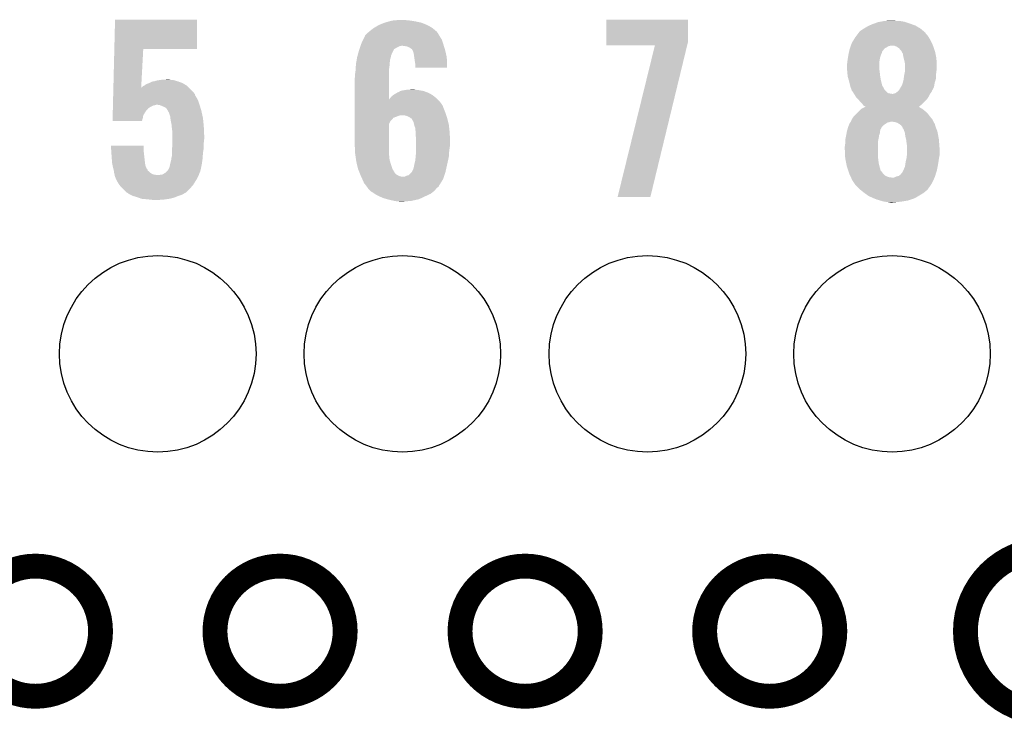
# Model space of a CAD drawing. Extents: x -1.3 to 24.2, y -3.9 to 39.2.
# Tile 33 of 37: x 11.3 to 17.4, y 24.3 to 28.6. Entities that reach past the tile are written whole.
import ezdxf

# ---------------------------------------------------------------- set-up
doc = ezdxf.new("R2010")
doc.units = 0
doc.layers.get('0').update_dxf_attribs({"linetype": 'CONTINUOUS'})
for name, color, linetype in [('ANGLE_11_CLICK_V101_GKO', 5, 'CONTINUOUS'), ('ANGLE_11_CLICK_V101_GTO', 14, 'CONTINUOUS'), ('ANGLE_11_CLICK_V101_GTS', 12, 'CONTINUOUS')]:
    doc.layers.add(name, color=color, linetype=linetype)

# ---------------------------------------------------------------- blocks, each defined once
blk = doc.blocks.new('ROUND_23')
blk.add_circle((0, 0), 0.602)

msp = doc.modelspace()

# ---------------------------------------------------------------- linework, layer by layer
at = {"layer": 'ANGLE_11_CLICK_V101_GKO', "const_width": 0.1524}
msp.add_lwpolyline([(17.61744, 25.39492, 1), (17.61744, 24.39416)], format="xyb", dxfattribs=at)
for points in [[(11.02106, 24.89454, 1), (11.81862, 24.89454, 1)], [(12.51966, 24.89454, 1), (13.31722, 24.89454, 1)], [(14.0208, 24.89454, 1), (14.81836, 24.89454, 1)], [(15.5194, 24.89454, 1), (16.31696, 24.89454, 1)]]:
    msp.add_lwpolyline(points, format="xyb", close=True, dxfattribs=at)
at = {"layer": 'ANGLE_11_CLICK_V101_GTO'}
for points in [[(11.9031, 28.4607), (11.90754, 28.641018), (12.410418, 28.4607), (12.41044, 28.641018)], [(11.90754, 28.641018), (11.907542, 28.64104), (12.41044, 28.641018), (11.907542, 28.64104)], [(13.492482, 28.590242), (13.496832, 28.59278), (13.851182, 28.590242), (13.848078, 28.59278)], [(13.496832, 28.59278), (13.522962, 28.60802), (13.848078, 28.59278), (13.81978, 28.60802)], [(13.522962, 28.60802), (13.528888, 28.61056), (13.81978, 28.60802), (13.815062, 28.61056)], [(13.528888, 28.61056), (13.54074, 28.61564), (13.815062, 28.61056), (13.801852, 28.61564)], [(13.54074, 28.61564), (13.561052, 28.623258), (13.801852, 28.61564), (13.782042, 28.623258)], [(13.561052, 28.623258), (13.561058, 28.62326), (13.782042, 28.623258), (13.782034, 28.62326)], [(13.561058, 28.62326), (13.58646, 28.63088), (13.782034, 28.62326), (13.74648, 28.63088)], [(13.58646, 28.63088), (13.609322, 28.63596), (13.74648, 28.63088), (13.71346, 28.63596)], [(13.609322, 28.63596), (13.637258, 28.6385), (13.71346, 28.63596), (13.68806, 28.6385)], [(14.917422, 28.506418), (14.91744, 28.641018), (15.4178, 28.506418), (15.4178, 28.641018)], [(14.91744, 28.641018), (14.917442, 28.64104), (15.4178, 28.641018), (14.917442, 28.64104)], [(16.496452, 28.5877), (16.517622, 28.6004), (16.8402, 28.5877), (16.81843, 28.6004)], [(16.517622, 28.6004), (16.528796, 28.60548), (16.81843, 28.6004), (16.809722, 28.60548)], [(16.528796, 28.60548), (16.54556, 28.6131), (16.809722, 28.60548), (16.788386, 28.6131)], [(16.54556, 28.6131), (16.559784, 28.61818), (16.788386, 28.6131), (16.77416, 28.61818)], [(16.559784, 28.61818), (16.581122, 28.6258), (16.77416, 28.61818), (16.751298, 28.6258)], [(16.581122, 28.6258), (16.594656, 28.628338), (16.751298, 28.6258), (16.743682, 28.628338)], [(16.594656, 28.628338), (16.62176, 28.63342), (16.743682, 28.628338), (16.713202, 28.63342)], [(16.62176, 28.63342), (16.66998, 28.635958), (16.690344, 28.63342), (16.682722, 28.635958)], [(16.66998, 28.635958), (16.670018, 28.63596), (16.682722, 28.635958), (16.670018, 28.63596)], [(13.427708, 28.51912), (13.437868, 28.53944), (13.90904, 28.51912), (13.89634, 28.53944)], [(13.437868, 28.53944), (13.43914, 28.541984), (13.89634, 28.53944), (13.894888, 28.541984)], [(13.43914, 28.541984), (13.439146, 28.544526), (13.894888, 28.541984), (13.893434, 28.544526)], [(13.439146, 28.544526), (13.451838, 28.557218), (13.893434, 28.544526), (13.886182, 28.557218)], [(13.451838, 28.557218), (13.45184, 28.55722), (13.886182, 28.557218), (13.886182, 28.55722)], [(13.45184, 28.55722), (13.463688, 28.567378), (13.886182, 28.55722), (13.87856, 28.567378)], [(13.463688, 28.567378), (13.466656, 28.569922), (13.87856, 28.567378), (13.876018, 28.569922)], [(13.466656, 28.569922), (13.469618, 28.57246), (13.876018, 28.569922), (13.872916, 28.57246)], [(13.469618, 28.57246), (13.492482, 28.590242), (13.872916, 28.57246), (13.851182, 28.590242)], [(16.42735, 28.50896), (16.441418, 28.531818), (16.90624, 28.50896), (16.893544, 28.531818)], [(16.441418, 28.53182), (16.454752, 28.5496), (16.893542, 28.53182), (16.88084, 28.5496)], [(16.441418, 28.531818), (16.441418, 28.53182), (16.893544, 28.531818), (16.893542, 28.53182)], [(16.454752, 28.5496), (16.460468, 28.55722), (16.88084, 28.5496), (16.873222, 28.55722)], [(16.460468, 28.55722), (16.464274, 28.562296), (16.873222, 28.55722), (16.870682, 28.562296)], [(16.464274, 28.562296), (16.46428, 28.562302), (16.870682, 28.562296), (16.870676, 28.562302)], [(16.46428, 28.562302), (16.466824, 28.56738), (16.870676, 28.562302), (16.864582, 28.56738)], [(16.466824, 28.56738), (16.47698, 28.575), (16.864582, 28.56738), (16.85544, 28.575)], [(16.47698, 28.575), (16.492218, 28.58516), (16.85544, 28.575), (16.843248, 28.58516)], [(16.492218, 28.58516), (16.496452, 28.5877), (16.843248, 28.58516), (16.8402, 28.5877)], [(13.404474, 28.460694), (13.408062, 28.47086), (13.61694, 28.460694), (13.634722, 28.47086)], [(13.408062, 28.47086), (13.41075, 28.478478), (13.634722, 28.47086), (13.649958, 28.478478)], [(13.41075, 28.478478), (13.411648, 28.48102), (13.649958, 28.478478), (13.662658, 28.48102)], [(13.411648, 28.48102), (13.414336, 28.48864), (13.921546, 28.48102), (13.9192, 28.48864)], [(13.414336, 28.48864), (13.41882, 28.50134), (13.9192, 28.48864), (13.914968, 28.50134)], [(13.41882, 28.50134), (13.427708, 28.51912), (13.914968, 28.50134), (13.90904, 28.51912)], [(13.68806, 28.47848), (13.670278, 28.48102), (13.922328, 28.47848), (13.921546, 28.48102)], [(13.700758, 28.47594), (13.68806, 28.47848), (13.923108, 28.47594), (13.922328, 28.47848)], [(13.710918, 28.47086), (13.700758, 28.47594), (13.924672, 28.47086), (13.923108, 28.47594)], [(13.726156, 28.4607), (13.710918, 28.47086), (13.927798, 28.4607), (13.924672, 28.47086)], [(14.91742, 28.483582), (14.917422, 28.506418), (15.412258, 28.483582), (15.4178, 28.506418)], [(15.214572, 28.48356), (14.91742, 28.483582), (15.412252, 28.48356), (15.412258, 28.483582)], [(14.986006, 27.553946), (15.214572, 28.48356), (15.186648, 27.553946), (15.412252, 28.48356)], [(16.410216, 28.468322), (16.41203, 28.473402), (16.626844, 28.468322), (16.637002, 28.473402)], [(16.41203, 28.473402), (16.413844, 28.478482), (16.637002, 28.473402), (16.644622, 28.478482)], [(16.413844, 28.478482), (16.41475, 28.48102), (16.644622, 28.478482), (16.654782, 28.48102)], [(16.41475, 28.48102), (16.4211, 28.498802), (16.91894, 28.48102), (16.910858, 28.498802)], [(16.4211, 28.498802), (16.42735, 28.50896), (16.910858, 28.498802), (16.90624, 28.50896)], [(16.682724, 28.481018), (16.67002, 28.48102), (16.91894, 28.481018), (16.91894, 28.48102)], [(16.695422, 28.475938), (16.682724, 28.481018), (16.920634, 28.475938), (16.91894, 28.481018)], [(16.710662, 28.465778), (16.695422, 28.475938), (16.92402, 28.465778), (16.920634, 28.475938)], [(11.897282, 28.224486), (11.9031, 28.46068), (12.067564, 28.224486), (12.080238, 28.46068)], [(11.9031, 28.46068), (11.9031, 28.4607), (12.080238, 28.46068), (12.410418, 28.4607)], [(13.39043, 28.4099), (13.39088, 28.41244), (13.596618, 28.4099), (13.597126, 28.41244)], [(13.39088, 28.41244), (13.3937, 28.422598), (13.597126, 28.41244), (13.59916, 28.422598)], [(13.3937, 28.422598), (13.39723, 28.4353), (13.59916, 28.422598), (13.60424, 28.4353)], [(13.39723, 28.4353), (13.40358, 28.45816), (13.60424, 28.4353), (13.615672, 28.45816)], [(13.40358, 28.45816), (13.404474, 28.460694), (13.615672, 28.45816), (13.61694, 28.460694)], [(13.728698, 28.455624), (13.726156, 28.4607), (13.92936, 28.455624), (13.927798, 28.4607)], [(13.728702, 28.45562), (13.728698, 28.455624), (13.92936, 28.45562), (13.92936, 28.455624)], [(13.731234, 28.453086), (13.728702, 28.45562), (13.929958, 28.453086), (13.92936, 28.45562)], [(13.73124, 28.450544), (13.731234, 28.453086), (13.930556, 28.450544), (13.929958, 28.453086)], [(13.736318, 28.437842), (13.73124, 28.450544), (13.933544, 28.437842), (13.930556, 28.450544)], [(13.73886, 28.4226), (13.736318, 28.437842), (13.93713, 28.4226), (13.933544, 28.437842)], [(13.740312, 28.41244), (13.73886, 28.4226), (13.93952, 28.41244), (13.93713, 28.4226)], [(13.74394, 28.38704), (13.740312, 28.41244), (13.940858, 28.38704), (13.93952, 28.41244)], [(16.39697, 28.407362), (16.40078, 28.43022), (16.593822, 28.407362), (16.60144, 28.43022)], [(16.40078, 28.43022), (16.403126, 28.440384), (16.60144, 28.43022), (16.60652, 28.440384)], [(16.403126, 28.440384), (16.404298, 28.445464), (16.60652, 28.440384), (16.606524, 28.445464)], [(16.404298, 28.445464), (16.407228, 28.45816), (16.606524, 28.445464), (16.61668, 28.45816)], [(16.407228, 28.45816), (16.408402, 28.46324), (16.61668, 28.45816), (16.62176, 28.46324)], [(16.408402, 28.46324), (16.410216, 28.468322), (16.62176, 28.46324), (16.626844, 28.468322)], [(16.72082, 28.45308), (16.710662, 28.465778), (16.928254, 28.45308), (16.92402, 28.465778)], [(16.7259, 28.447994), (16.72082, 28.45308), (16.929948, 28.447994), (16.928254, 28.45308)], [(16.725902, 28.445456), (16.7259, 28.447994), (16.930794, 28.445456), (16.929948, 28.447994)], [(16.727426, 28.442918), (16.725902, 28.445456), (16.93164, 28.442918), (16.930794, 28.445456)], [(16.73352, 28.432758), (16.727426, 28.442918), (16.933674, 28.432758), (16.93164, 28.442918)], [(16.73606, 28.41752), (16.73352, 28.432758), (16.93672, 28.41752), (16.933674, 28.432758)], [(16.739236, 28.40482), (16.73606, 28.41752), (16.93926, 28.40482), (16.93672, 28.41752)], [(13.381512, 28.341318), (13.382624, 28.3591), (13.58646, 28.341318), (13.589, 28.3591)], [(13.382624, 28.3591), (13.38326, 28.369262), (13.589, 28.3591), (13.589, 28.369262)], [(13.38326, 28.369262), (13.384154, 28.374338), (13.589, 28.369262), (13.589, 28.374338)], [(13.384154, 28.374338), (13.385948, 28.384498), (13.589, 28.374338), (13.59154, 28.384498)], [(13.385948, 28.384498), (13.38774, 28.394656), (13.59154, 28.384498), (13.59154, 28.394656)], [(13.38774, 28.394656), (13.39043, 28.4099), (13.59154, 28.394656), (13.596618, 28.4099)], [(13.74648, 28.371802), (13.74394, 28.38704), (13.94166, 28.371802), (13.940858, 28.38704)], [(13.74648, 28.364182), (13.74648, 28.371802), (13.94206, 28.364182), (13.94166, 28.371802)], [(13.74648, 28.346422), (13.74648, 28.364182), (13.942038, 28.346422), (13.94206, 28.364182)], [(16.39062, 28.366722), (16.392524, 28.374338), (16.58874, 28.366722), (16.58874, 28.374338)], [(16.39062, 28.354018), (16.39062, 28.366722), (16.58874, 28.354018), (16.58874, 28.366722)], [(16.391794, 28.338782), (16.39062, 28.354018), (16.58874, 28.338782), (16.58874, 28.354018)], [(16.392524, 28.374338), (16.39316, 28.376882), (16.58874, 28.374338), (16.589102, 28.376882)], [(16.39316, 28.376882), (16.394852, 28.39212), (16.589102, 28.376882), (16.59128, 28.39212)], [(16.394852, 28.39212), (16.3957, 28.39974), (16.59128, 28.39212), (16.59255, 28.39974)], [(16.3957, 28.39974), (16.39697, 28.407362), (16.59255, 28.39974), (16.593822, 28.407362)], [(16.74368, 28.38704), (16.739236, 28.40482), (16.940196, 28.38704), (16.93926, 28.40482)], [(16.74622, 28.374338), (16.74368, 28.38704), (16.940866, 28.374338), (16.940196, 28.38704)], [(16.74622, 28.356562), (16.74622, 28.374338), (16.9418, 28.356562), (16.940866, 28.374338)], [(16.74622, 28.341318), (16.74622, 28.356562), (16.9418, 28.341318), (16.9418, 28.356562)], [(13.37564, 28.282902), (13.37818, 28.295602), (13.586472, 28.282902), (13.58647, 28.295602)], [(13.37818, 28.31084), (13.38072, 28.32862), (13.586468, 28.31084), (13.586464, 28.32862)], [(13.37818, 28.295602), (13.37818, 28.31084), (13.58647, 28.295602), (13.586468, 28.31084)], [(13.38072, 28.32862), (13.381512, 28.341318), (13.586464, 28.32862), (13.58646, 28.341318)], [(13.942038, 28.3464), (13.74648, 28.346422), (13.942038, 28.3464), (13.942038, 28.346422)], [(16.392574, 28.32862), (16.391794, 28.338782), (16.59128, 28.32862), (16.58874, 28.338782)], [(16.39316, 28.321), (16.392574, 28.32862), (16.591974, 28.321), (16.59128, 28.32862)], [(16.395008, 28.300678), (16.39316, 28.321), (16.59382, 28.300678), (16.591974, 28.321)], [(16.3957, 28.293062), (16.395008, 28.300678), (16.59509, 28.293062), (16.59382, 28.300678)], [(16.402558, 28.2702), (16.3957, 28.293062), (16.5989, 28.2702), (16.59509, 28.293062)], [(16.739164, 28.280356), (16.74114, 28.29814), (16.93672, 28.280356), (16.93672, 28.29814)], [(16.74114, 28.29814), (16.742154, 28.303218), (16.93672, 28.29814), (16.93672, 28.303218)], [(16.742154, 28.303218), (16.74622, 28.323538), (16.93672, 28.303218), (16.938976, 28.323538)], [(16.74622, 28.326082), (16.74622, 28.341318), (16.93926, 28.326082), (16.9418, 28.341318)], [(16.74622, 28.323538), (16.74622, 28.326082), (16.938976, 28.323538), (16.93926, 28.326082)], [(12.070086, 28.224486), (12.080244, 28.234642), (12.359634, 28.224486), (12.349478, 28.234642)], [(12.080244, 28.234642), (12.085314, 28.237178), (12.349478, 28.234642), (12.346942, 28.237178)], [(12.085314, 28.237178), (12.0904, 28.239722), (12.346942, 28.237178), (12.342704, 28.239722)], [(12.0904, 28.239722), (12.100562, 28.24734), (12.342704, 28.239722), (12.330008, 28.24734)], [(12.100562, 28.24734), (12.1158, 28.25242), (12.330008, 28.24734), (12.321542, 28.25242)], [(12.1158, 28.25242), (12.131042, 28.26004), (12.321542, 28.25242), (12.30059, 28.26004)], [(12.131042, 28.26004), (12.138664, 28.26258), (12.30059, 28.26004), (12.293606, 28.26258)], [(12.138664, 28.26258), (12.146284, 28.262582), (12.293606, 28.26258), (12.2936, 28.262582)], [(12.146284, 28.262582), (12.158982, 28.26766), (12.2936, 28.262582), (12.276672, 28.26766)], [(12.158982, 28.26766), (12.17422, 28.2702), (12.276672, 28.26766), (12.268202, 28.2702)], [(12.17422, 28.2702), (12.192, 28.27274), (12.268202, 28.2702), (12.247882, 28.27274)], [(12.192, 28.27274), (12.230068, 28.275278), (12.247882, 28.27274), (12.240262, 28.275278)], [(12.230068, 28.275278), (12.230098, 28.27528), (12.240262, 28.275278), (12.230098, 28.27528)], [(13.37564, 28.153396), (13.37564, 28.282902), (13.586498, 28.153396), (13.586472, 28.282902)], [(16.40332, 28.267658), (16.402558, 28.2702), (16.599536, 28.267658), (16.5989, 28.2702)], [(16.410306, 28.239724), (16.40332, 28.267658), (16.606518, 28.239724), (16.599536, 28.267658)], [(16.41348, 28.227022), (16.410306, 28.239724), (16.613446, 28.227022), (16.606518, 28.239724)], [(16.720818, 28.227016), (16.72844, 28.239718), (16.924018, 28.227016), (16.926328, 28.239718)], [(16.72844, 28.239718), (16.733518, 28.25496), (16.926328, 28.239718), (16.9291, 28.25496)], [(16.733518, 28.25496), (16.73352, 28.254962), (16.9291, 28.25496), (16.9291, 28.254962)], [(16.73352, 28.254962), (16.7386, 28.27528), (16.9291, 28.254962), (16.935196, 28.27528)], [(16.7386, 28.27528), (16.739164, 28.280356), (16.935196, 28.27528), (16.93672, 28.280356)], [(11.895844, 28.16606), (11.896156, 28.178756), (12.40536, 28.16606), (12.397742, 28.178756)], [(11.896156, 28.178756), (11.896282, 28.183834), (12.397742, 28.178756), (12.39774, 28.183834)], [(11.896282, 28.183834), (11.896658, 28.19908), (12.39774, 28.183834), (12.38504, 28.19908)], [(11.896658, 28.19908), (11.897282, 28.22448), (12.38504, 28.19908), (12.35964, 28.22448)], [(11.897282, 28.22448), (11.897282, 28.224486), (12.067564, 28.22448), (12.070086, 28.224486)], [(12.067564, 28.22448), (12.067564, 28.224486), (12.35964, 28.22448), (12.359634, 28.224486)], [(13.599162, 28.168602), (13.61135, 28.17876), (13.865576, 28.168602), (13.853158, 28.17876)], [(13.61135, 28.17876), (13.614402, 28.181302), (13.853158, 28.17876), (13.8485, 28.181302)], [(13.614402, 28.181302), (13.635568, 28.194), (13.8485, 28.181302), (13.825222, 28.194)], [(13.635568, 28.194), (13.639804, 28.19654), (13.825222, 28.194), (13.818236, 28.19654)], [(13.639804, 28.19654), (13.642344, 28.196542), (13.818236, 28.19654), (13.81823, 28.196542)], [(13.642344, 28.196542), (13.647422, 28.199082), (13.81823, 28.196542), (13.811244, 28.199082)], [(13.647422, 28.199082), (13.655036, 28.204158), (13.811244, 28.199082), (13.79728, 28.204158)], [(13.655036, 28.204158), (13.655042, 28.204162), (13.79728, 28.204158), (13.79726, 28.204162)], [(13.655042, 28.204162), (13.6652, 28.2067), (13.79726, 28.204162), (13.783304, 28.2067)], [(13.6652, 28.2067), (13.680438, 28.20924), (13.783304, 28.2067), (13.769338, 28.20924)], [(13.680438, 28.20924), (13.695678, 28.21178), (13.769338, 28.20924), (13.749022, 28.21178)], [(13.695678, 28.21178), (13.728698, 28.21432), (13.749022, 28.21178), (13.738862, 28.21432)], [(16.41856, 28.21432), (16.41348, 28.227022), (16.620374, 28.21432), (16.613446, 28.227022)], [(16.419408, 28.211782), (16.41856, 28.21432), (16.621758, 28.211782), (16.620374, 28.21432)], [(16.4211, 28.206704), (16.419408, 28.211782), (16.626836, 28.206704), (16.621758, 28.211782)], [(16.423638, 28.204162), (16.4211, 28.206704), (16.629378, 28.204162), (16.626836, 28.206704)], [(16.431576, 28.191464), (16.423638, 28.204162), (16.642076, 28.191464), (16.629378, 28.204162)], [(16.433166, 28.18892), (16.431576, 28.191464), (16.65478, 28.18892), (16.642076, 28.191464)], [(16.434754, 28.18638), (16.433166, 28.18892), (16.670018, 28.18638), (16.65478, 28.18892)], [(16.436342, 28.183838), (16.434754, 28.18638), (16.89862, 28.183838), (16.900526, 28.18638)], [(16.445868, 28.168598), (16.436342, 28.183838), (16.890998, 28.168598), (16.89862, 28.183838)], [(16.672558, 28.18638), (16.682718, 28.188918), (16.900526, 28.18638), (16.902428, 28.188918)], [(16.682718, 28.188918), (16.692876, 28.193998), (16.902428, 28.188918), (16.906238, 28.193998)], [(16.692876, 28.193998), (16.692878, 28.194), (16.906238, 28.193998), (16.90624, 28.194)], [(16.692878, 28.194), (16.702014, 28.201614), (16.90624, 28.194), (16.911316, 28.201614)], [(16.702014, 28.201614), (16.705062, 28.204154), (16.911316, 28.201614), (16.91132, 28.204154)], [(16.705062, 28.204154), (16.708116, 28.206698), (16.91132, 28.204154), (16.912732, 28.206698)], [(16.708116, 28.206698), (16.713202, 28.21432), (16.912732, 28.206698), (16.916966, 28.21432)], [(16.713202, 28.21432), (16.720818, 28.227016), (16.916966, 28.21432), (16.924018, 28.227016)], [(11.894406, 28.107638), (11.894592, 28.115258), (12.125958, 28.107638), (12.141198, 28.115258)], [(11.894592, 28.115258), (11.894656, 28.1178), (12.141198, 28.115258), (12.153898, 28.1178)], [(11.894656, 28.1178), (11.894718, 28.120338), (12.153898, 28.1178), (12.161518, 28.120338)], [(11.894718, 28.12034), (11.895406, 28.148278), (12.424834, 28.12034), (12.41552, 28.148278)], [(11.894718, 28.120338), (11.894718, 28.12034), (12.161518, 28.120338), (12.164058, 28.12034)], [(11.895406, 28.148278), (11.895844, 28.16606), (12.41552, 28.148278), (12.40536, 28.16606)], [(12.181836, 28.1178), (12.164058, 28.12034), (12.42568, 28.1178), (12.424834, 28.12034)], [(12.19962, 28.11018), (12.181836, 28.1178), (12.428026, 28.11018), (12.42568, 28.1178)], [(12.21232, 28.1051), (12.19962, 28.11018), (12.429588, 28.1051), (12.428026, 28.11018)], [(13.37564, 28.130496), (13.37564, 28.153396), (13.903962, 28.130496), (13.883354, 28.153396)], [(13.37564, 28.12542), (13.37564, 28.130496), (13.906502, 28.12542), (13.903962, 28.130496)], [(13.37564, 28.11526), (13.37564, 28.12542), (13.91412, 28.11526), (13.906502, 28.12542)], [(13.37564, 28.09494), (13.37564, 28.11526), (13.92174, 28.09494), (13.91412, 28.11526)], [(13.586498, 28.153396), (13.589, 28.1559), (13.883354, 28.153396), (13.8811, 28.1559)], [(13.589, 28.1559), (13.589002, 28.155902), (13.8811, 28.1559), (13.881098, 28.155902)], [(13.589002, 28.155902), (13.599162, 28.168602), (13.881098, 28.155902), (13.865576, 28.168602)], [(16.44904, 28.163522), (16.445868, 28.168598), (16.887614, 28.163522), (16.890998, 28.168598)], [(16.459204, 28.153358), (16.44904, 28.163522), (16.880838, 28.153358), (16.887614, 28.163522)], [(16.464282, 28.148278), (16.459204, 28.153358), (16.875758, 28.148278), (16.880838, 28.153358)], [(16.47698, 28.13304), (16.464282, 28.148278), (16.86052, 28.13304), (16.875758, 28.148278)], [(16.487138, 28.12288), (16.47698, 28.13304), (16.85036, 28.12288), (16.86052, 28.13304)], [(16.494758, 28.112724), (16.487138, 28.12288), (16.838534, 28.112724), (16.85036, 28.12288)], [(16.502376, 28.11018), (16.494758, 28.112724), (16.835574, 28.11018), (16.838534, 28.112724)], [(16.504898, 28.107662), (16.502376, 28.11018), (16.832642, 28.107662), (16.835574, 28.11018)], [(11.892716, 28.039058), (11.893092, 28.054298), (12.0777, 28.039058), (12.08024, 28.054298)], [(11.893092, 28.054298), (11.893718, 28.079698), (12.08024, 28.054298), (12.095478, 28.079698)], [(11.893718, 28.079698), (11.894154, 28.097478), (12.095478, 28.079698), (12.110718, 28.097478)], [(11.894154, 28.097478), (11.894406, 28.107638), (12.110718, 28.097478), (12.125958, 28.107638)], [(12.222476, 28.097482), (12.21232, 28.1051), (12.431932, 28.097482), (12.429588, 28.1051)], [(12.2301, 28.08478), (12.222476, 28.097482), (12.43584, 28.08478), (12.431932, 28.097482)], [(12.2301, 28.084778), (12.2301, 28.08478), (12.435842, 28.084778), (12.43584, 28.08478)], [(12.23264, 28.079702), (12.2301, 28.084778), (12.43697, 28.079702), (12.435842, 28.084778)], [(12.237718, 28.072084), (12.23264, 28.079702), (12.438662, 28.072084), (12.43697, 28.079702)], [(12.245338, 28.049222), (12.237718, 28.072084), (12.443742, 28.049222), (12.438662, 28.072084)], [(12.24647, 28.039058), (12.245338, 28.049222), (12.446, 28.039058), (12.443742, 28.049222)], [(13.37564, 28.069542), (13.37564, 28.09494), (13.9319, 28.069542), (13.92174, 28.09494)], [(13.37564, 28.0543), (13.37564, 28.069542), (13.93698, 28.0543), (13.9319, 28.069542)], [(13.37564, 28.04922), (13.37564, 28.0543), (13.63726, 28.04922), (13.652504, 28.0543)], [(13.37564, 28.0416), (13.37564, 28.04922), (13.61694, 28.0416), (13.63726, 28.04922)], [(13.693142, 28.051758), (13.682978, 28.0543), (13.937828, 28.051758), (13.93698, 28.0543)], [(13.71092, 28.044138), (13.693142, 28.051758), (13.940366, 28.044138), (13.937828, 28.051758)], [(16.431262, 28.046682), (16.4338, 28.04922), (16.900796, 28.046682), (16.89862, 28.04922)], [(16.4338, 28.04922), (16.454118, 28.069538), (16.89862, 28.04922), (16.883382, 28.069538)], [(16.454118, 28.069538), (16.47952, 28.09494), (16.883382, 28.069538), (16.852898, 28.09494)], [(16.47952, 28.09494), (16.479524, 28.094942), (16.852898, 28.09494), (16.852896, 28.094942)], [(16.479524, 28.094942), (16.489652, 28.10002), (16.852896, 28.094942), (16.842742, 28.10002)], [(16.489652, 28.10002), (16.499786, 28.1051), (16.842742, 28.10002), (16.83512, 28.1051)], [(16.499786, 28.1051), (16.504818, 28.107622), (16.83512, 28.1051), (16.832596, 28.107622)], [(16.504818, 28.107622), (16.504898, 28.107662), (16.832596, 28.107622), (16.832642, 28.107662)], [(11.89228, 28.021302), (11.892716, 28.039058), (12.072608, 28.021302), (12.0777, 28.039058)], [(12.072602, 28.02128), (11.89228, 28.021302), (12.072602, 28.02128), (12.072608, 28.021302)], [(12.24788, 28.026362), (12.24647, 28.039058), (12.44727, 28.026362), (12.446, 28.039058)], [(12.25296, 28.0035), (12.24788, 28.026362), (12.449556, 28.0035), (12.44727, 28.026362)], [(12.254484, 27.98826), (12.25296, 28.0035), (12.45108, 27.98826), (12.449556, 28.0035)], [(12.2555, 27.9781), (12.254484, 27.98826), (12.451542, 27.9781), (12.45108, 27.98826)], [(13.37564, 28.039062), (13.37564, 28.0416), (13.611866, 28.039062), (13.61694, 28.0416)], [(13.37564, 28.028902), (13.37564, 28.039062), (13.60424, 28.028902), (13.611866, 28.039062)], [(13.37564, 28.01874), (13.37564, 28.028902), (13.594082, 28.01874), (13.60424, 28.028902)], [(13.37564, 28.003504), (13.37564, 28.01874), (13.586462, 28.003504), (13.594082, 28.01874)], [(13.37564, 27.87904), (13.37564, 28.003504), (13.58646, 27.87904), (13.586462, 28.003504)], [(13.717694, 28.03906), (13.71092, 28.044138), (13.942058, 28.03906), (13.940366, 28.044138)], [(13.721082, 28.03652), (13.717694, 28.03906), (13.942694, 28.03652), (13.942058, 28.03906)], [(13.72616, 28.033966), (13.721082, 28.03652), (13.943332, 28.033966), (13.942694, 28.03652)], [(13.726162, 28.031436), (13.72616, 28.033966), (13.943966, 28.031436), (13.943332, 28.033966)], [(13.736322, 28.013656), (13.726162, 28.031436), (13.94841, 28.013656), (13.943966, 28.031436)], [(13.73971, 27.998418), (13.736322, 28.013656), (13.95222, 27.998418), (13.94841, 28.013656)], [(13.741402, 27.9908), (13.73971, 27.998418), (13.953068, 27.9908), (13.95222, 27.998418)], [(13.74394, 27.98318), (13.741402, 27.9908), (13.953914, 27.98318), (13.953068, 27.9908)], [(16.399254, 27.98572), (16.403322, 27.995882), (16.606522, 27.98572), (16.616682, 27.995882)], [(16.403322, 27.995882), (16.40637, 28.0035), (16.616682, 27.995882), (16.62938, 28.0035)], [(16.40637, 28.0035), (16.408404, 28.00858), (16.62938, 28.0035), (16.636152, 28.00858)], [(16.408404, 28.00858), (16.41094, 28.01112), (16.636152, 28.00858), (16.639538, 28.01112)], [(16.41094, 28.011122), (16.412634, 28.013662), (16.639542, 28.011122), (16.65224, 28.013662)], [(16.41094, 28.01112), (16.41094, 28.011122), (16.639538, 28.01112), (16.639542, 28.011122)], [(16.412634, 28.013662), (16.414326, 28.0162), (16.65224, 28.013662), (16.659864, 28.0162)], [(16.414326, 28.0162), (16.41602, 28.01874), (16.921482, 28.0162), (16.920212, 28.01874)], [(16.41602, 28.01874), (16.421098, 28.031436), (16.920212, 28.01874), (16.913862, 28.031436)], [(16.421098, 28.031436), (16.421102, 28.031442), (16.913862, 28.031436), (16.913858, 28.031442)], [(16.421102, 28.031442), (16.431262, 28.046682), (16.913858, 28.031442), (16.900796, 28.046682)], [(16.685262, 28.013658), (16.670018, 28.0162), (16.922754, 28.013658), (16.921482, 28.0162)], [(16.700502, 28.00858), (16.685262, 28.013658), (16.925292, 28.00858), (16.922754, 28.013658)], [(16.704736, 28.00604), (16.700502, 28.00858), (16.926562, 28.00604), (16.925292, 28.00858)], [(16.708978, 28.003494), (16.704736, 28.00604), (16.929102, 28.003494), (16.926562, 28.00604)], [(16.7132, 28.00096), (16.708978, 28.003494), (16.929736, 28.00096), (16.929102, 28.003494)], [(16.723358, 27.993342), (16.7132, 28.00096), (16.93164, 27.993342), (16.929736, 28.00096)], [(16.723362, 27.993338), (16.723358, 27.993342), (16.931642, 27.993338), (16.93164, 27.993342)], [(16.73098, 27.983178), (16.723362, 27.993338), (16.935028, 27.983178), (16.931642, 27.993338)], [(12.25804, 27.95778), (12.2555, 27.9781), (12.452466, 27.95778), (12.451542, 27.9781)], [(12.25804, 27.93238), (12.25804, 27.95778), (12.45362, 27.93238), (12.452466, 27.95778)], [(12.25804, 27.90952), (12.25804, 27.93238), (12.45362, 27.90952), (12.45362, 27.93238)], [(13.74648, 27.978096), (13.74394, 27.98318), (13.95448, 27.978096), (13.953914, 27.98318)], [(13.74648, 27.970478), (13.74648, 27.978096), (13.955326, 27.970478), (13.95448, 27.978096)], [(13.74902, 27.955238), (13.74648, 27.970478), (13.957018, 27.955238), (13.955326, 27.970478)], [(13.74902, 27.9527), (13.74902, 27.955238), (13.9573, 27.9527), (13.957018, 27.955238)], [(13.74902, 27.94), (13.74902, 27.9527), (13.957936, 27.94), (13.9573, 27.9527)], [(13.75156, 27.904442), (13.74902, 27.94), (13.959714, 27.904442), (13.957936, 27.94)], [(16.38554, 27.9273), (16.386924, 27.934922), (16.587652, 27.9273), (16.588742, 27.934922)], [(16.386924, 27.934922), (16.389234, 27.947624), (16.588742, 27.934922), (16.59382, 27.947624)], [(16.389234, 27.947624), (16.39062, 27.95524), (16.59382, 27.947624), (16.59382, 27.95524)], [(16.39062, 27.95524), (16.392006, 27.960324), (16.59382, 27.95524), (16.593822, 27.960324)], [(16.392006, 27.960324), (16.39339, 27.965404), (16.593822, 27.960324), (16.59636, 27.965404)], [(16.39339, 27.965404), (16.394084, 27.967944), (16.59636, 27.965404), (16.596362, 27.967944)], [(16.394084, 27.967944), (16.39824, 27.983182), (16.596362, 27.967944), (16.60507, 27.983182)], [(16.39824, 27.983182), (16.399254, 27.98572), (16.60507, 27.983182), (16.606522, 27.98572)], [(16.732676, 27.978102), (16.73098, 27.983178), (16.93672, 27.978102), (16.935028, 27.983178)], [(16.733524, 27.975558), (16.732676, 27.978102), (16.937812, 27.975558), (16.93672, 27.978102)], [(16.7386, 27.970474), (16.733524, 27.975558), (16.93999, 27.970474), (16.937812, 27.975558)], [(16.738602, 27.967936), (16.7386, 27.970474), (16.941076, 27.967936), (16.93999, 27.970474)], [(16.74146, 27.960318), (16.738602, 27.967936), (16.94434, 27.960318), (16.941076, 27.967936)], [(16.74622, 27.947618), (16.74146, 27.960318), (16.946882, 27.947618), (16.94434, 27.960318)], [(16.747808, 27.93492), (16.74622, 27.947618), (16.94942, 27.93492), (16.946882, 27.947618)], [(16.74876, 27.9273), (16.747808, 27.93492), (16.950806, 27.9273), (16.94942, 27.93492)], [(11.882144, 27.868858), (11.882142, 27.868878), (12.08278, 27.868858), (11.882142, 27.868878)], [(11.884188, 27.83586), (11.882144, 27.868858), (12.08278, 27.83586), (12.08278, 27.868858)], [(12.25804, 27.886658), (12.25804, 27.90952), (12.45108, 27.886658), (12.45362, 27.90952)], [(12.25804, 27.863802), (12.25804, 27.886658), (12.45108, 27.863802), (12.45108, 27.886658)], [(13.37818, 27.82316), (13.37564, 27.87904), (13.58646, 27.82316), (13.58646, 27.87904)], [(13.75156, 27.9019), (13.75156, 27.904442), (13.95984, 27.9019), (13.959714, 27.904442)], [(13.75156, 27.871418), (13.75156, 27.9019), (13.95984, 27.871418), (13.95984, 27.9019)], [(13.75156, 27.85618), (13.75156, 27.871418), (13.9573, 27.85618), (13.95984, 27.871418)], [(16.37792, 27.8638), (16.38046, 27.881582), (16.58112, 27.8638), (16.58112, 27.881582)], [(16.38046, 27.904442), (16.383282, 27.91714), (16.583376, 27.904442), (16.5862, 27.91714)], [(16.38046, 27.894282), (16.38046, 27.904442), (16.58112, 27.894282), (16.583376, 27.904442)], [(16.38046, 27.881582), (16.38046, 27.894282), (16.58112, 27.881582), (16.58112, 27.894282)], [(16.383282, 27.91714), (16.38554, 27.9273), (16.5862, 27.91714), (16.587652, 27.9273)], [(16.75384, 27.90698), (16.74876, 27.9273), (16.9545, 27.90698), (16.950806, 27.9273)], [(16.75384, 27.906978), (16.75384, 27.90698), (16.954502, 27.906978), (16.9545, 27.90698)], [(16.75638, 27.88666), (16.75384, 27.906978), (16.956064, 27.88666), (16.954502, 27.906978)], [(16.75892, 27.868878), (16.75638, 27.88666), (16.957432, 27.868878), (16.956064, 27.88666)], [(16.75892, 27.840942), (16.75892, 27.868878), (16.95958, 27.840942), (16.957432, 27.868878)], [(11.88466, 27.82824), (11.884188, 27.83586), (12.083734, 27.82824), (12.08278, 27.83586)], [(11.885568, 27.81554), (11.88466, 27.82824), (12.08532, 27.81554), (12.083734, 27.82824)], [(11.8872, 27.79268), (11.885568, 27.81554), (12.08786, 27.79268), (12.08532, 27.81554)], [(12.2555, 27.84094), (12.257192, 27.856178), (12.448734, 27.84094), (12.45108, 27.856178)], [(12.2555, 27.823162), (12.2555, 27.84094), (12.446, 27.823162), (12.448734, 27.84094)], [(12.2555, 27.805382), (12.2555, 27.823162), (12.44473, 27.805382), (12.446, 27.823162)], [(12.257192, 27.856178), (12.25804, 27.863802), (12.45108, 27.856178), (12.45108, 27.863802)], [(13.379996, 27.810458), (13.37818, 27.82316), (13.58646, 27.810458), (13.58646, 27.82316)], [(13.383624, 27.785062), (13.379996, 27.810458), (13.589, 27.785062), (13.58646, 27.810458)], [(13.74902, 27.8003), (13.75156, 27.83078), (13.95222, 27.8003), (13.954252, 27.83078)], [(13.75156, 27.8384), (13.75156, 27.85618), (13.95476, 27.8384), (13.9573, 27.85618)], [(13.75156, 27.83078), (13.75156, 27.8384), (13.954252, 27.83078), (13.95476, 27.8384)], [(16.37792, 27.84856), (16.37792, 27.8638), (16.58112, 27.84856), (16.58112, 27.8638)], [(16.38023, 27.797762), (16.37792, 27.84856), (16.58112, 27.797762), (16.58112, 27.84856)], [(16.757508, 27.80284), (16.758918, 27.815538), (16.95704, 27.80284), (16.95958, 27.815538)], [(16.758918, 27.815538), (16.75892, 27.81554), (16.95958, 27.815538), (16.95958, 27.81554)], [(16.75892, 27.81554), (16.75892, 27.840942), (16.95958, 27.81554), (16.95958, 27.840942)], [(11.889106, 27.76982), (11.8872, 27.79268), (12.0904, 27.76982), (12.08786, 27.79268)], [(11.88974, 27.7622), (11.889106, 27.76982), (12.091354, 27.7622), (12.0904, 27.76982)], [(11.892282, 27.749496), (11.88974, 27.7622), (12.092942, 27.749496), (12.091354, 27.7622)], [(11.89482, 27.7368), (11.892282, 27.749496), (12.097706, 27.7368), (12.092942, 27.749496)], [(12.240262, 27.734262), (12.24421, 27.752042), (12.43457, 27.734262), (12.43838, 27.752042)], [(12.24421, 27.752042), (12.24534, 27.75712), (12.43838, 27.752042), (12.439104, 27.75712)], [(12.24534, 27.75712), (12.252958, 27.7876), (12.439104, 27.75712), (12.44346, 27.7876)], [(12.252958, 27.7876), (12.25296, 27.787602), (12.44346, 27.7876), (12.44346, 27.787602)], [(12.25296, 27.795222), (12.2555, 27.805382), (12.444004, 27.795222), (12.44473, 27.805382)], [(12.25296, 27.787602), (12.25296, 27.795222), (12.44346, 27.787602), (12.444004, 27.795222)], [(13.3858, 27.76982), (13.383624, 27.785062), (13.593158, 27.76982), (13.589, 27.785062)], [(13.38879, 27.75712), (13.3858, 27.76982), (13.596622, 27.75712), (13.593158, 27.76982)], [(13.39596, 27.726642), (13.38879, 27.75712), (13.60678, 27.726642), (13.596622, 27.75712)], [(13.73886, 27.74188), (13.7414, 27.75712), (13.939236, 27.74188), (13.942622, 27.75712)], [(13.7414, 27.75712), (13.74648, 27.77744), (13.942622, 27.75712), (13.947138, 27.77744)], [(13.74648, 27.77744), (13.749018, 27.800298), (13.947138, 27.77744), (13.95222, 27.800298)], [(13.749018, 27.800298), (13.74902, 27.8003), (13.95222, 27.800298), (13.95222, 27.8003)], [(16.38046, 27.792682), (16.38023, 27.797762), (16.581846, 27.792682), (16.58112, 27.797762)], [(16.383002, 27.77998), (16.38046, 27.792682), (16.58366, 27.77998), (16.581846, 27.792682)], [(16.387064, 27.759662), (16.383002, 27.77998), (16.5862, 27.759662), (16.58366, 27.77998)], [(16.39062, 27.741882), (16.387064, 27.759662), (16.590646, 27.741882), (16.5862, 27.759662)], [(16.746218, 27.739338), (16.74876, 27.75458), (16.94637, 27.739338), (16.94942, 27.75458)], [(16.74876, 27.75458), (16.7513, 27.772358), (16.94942, 27.75458), (16.952154, 27.772358)], [(16.7513, 27.772358), (16.75511, 27.7876), (16.952154, 27.772358), (16.9545, 27.7876)], [(16.75511, 27.7876), (16.75638, 27.79268), (16.9545, 27.7876), (16.955346, 27.79268)], [(16.75638, 27.79268), (16.757508, 27.80284), (16.955346, 27.79268), (16.95704, 27.80284)], [(11.896726, 27.72918), (11.89482, 27.7368), (12.100564, 27.72918), (12.097706, 27.7368)], [(11.897996, 27.724096), (11.896726, 27.72918), (12.10564, 27.724096), (12.100564, 27.72918)], [(11.8999, 27.71648), (11.897996, 27.724096), (12.108184, 27.71648), (12.10564, 27.724096)], [(11.899902, 27.716478), (11.8999, 27.71648), (12.108184, 27.716478), (12.108184, 27.71648)], [(11.90099, 27.708858), (11.899902, 27.716478), (12.11834, 27.708858), (12.108184, 27.716478)], [(11.902078, 27.701238), (11.90099, 27.708858), (12.125962, 27.701238), (12.11834, 27.708858)], [(11.90244, 27.698702), (11.902078, 27.701238), (12.13019, 27.698702), (12.125962, 27.701238)], [(11.904134, 27.69362), (11.90244, 27.698702), (12.138662, 27.69362), (12.13019, 27.698702)], [(11.904978, 27.691082), (11.904134, 27.69362), (12.15389, 27.691082), (12.138662, 27.69362)], [(11.90498, 27.68854), (11.904978, 27.691082), (12.169142, 27.68854), (12.15389, 27.691082)], [(11.90498, 27.686004), (11.90498, 27.68854), (12.41933, 27.686004), (12.4206, 27.68854)], [(12.169142, 27.68854), (12.176762, 27.688542), (12.4206, 27.68854), (12.4206, 27.688542)], [(12.176762, 27.688542), (12.184384, 27.69108), (12.4206, 27.688542), (12.421446, 27.69108)], [(12.184384, 27.69108), (12.194544, 27.691082), (12.421446, 27.69108), (12.421446, 27.691082)], [(12.194544, 27.691082), (12.21232, 27.70124), (12.421446, 27.691082), (12.424832, 27.70124)], [(12.21232, 27.70124), (12.216126, 27.703778), (12.424832, 27.70124), (12.42568, 27.703778)], [(12.216126, 27.703778), (12.219942, 27.706322), (12.42568, 27.703778), (12.42695, 27.706322)], [(12.219942, 27.706322), (12.227552, 27.713936), (12.42695, 27.706322), (12.430758, 27.713936)], [(12.227552, 27.713936), (12.230094, 27.716478), (12.430758, 27.713936), (12.43076, 27.716478)], [(12.230094, 27.716478), (12.23264, 27.719024), (12.43076, 27.716478), (12.431304, 27.719024)], [(12.23264, 27.719024), (12.235182, 27.726644), (12.431304, 27.719024), (12.432938, 27.726644)], [(12.235182, 27.726644), (12.240262, 27.734262), (12.432938, 27.726644), (12.43457, 27.734262)], [(13.395962, 27.72664), (13.39596, 27.726642), (13.60678, 27.72664), (13.60678, 27.726642)], [(13.40612, 27.701242), (13.395962, 27.72664), (13.622018, 27.701242), (13.60678, 27.72664)], [(13.409168, 27.693622), (13.40612, 27.701242), (13.629638, 27.693622), (13.622018, 27.701242)], [(13.4112, 27.68854), (13.409168, 27.693622), (13.638106, 27.68854), (13.629638, 27.693622)], [(13.412356, 27.686), (13.4112, 27.68854), (13.642338, 27.686), (13.638106, 27.68854)], [(13.695678, 27.686), (13.705834, 27.688538), (13.924278, 27.686), (13.925124, 27.688538)], [(13.705834, 27.688538), (13.726158, 27.70886), (13.925124, 27.688538), (13.931898, 27.70886)], [(13.726158, 27.70886), (13.73378, 27.7241), (13.931898, 27.70886), (13.935284, 27.7241)], [(13.73378, 27.7241), (13.73632, 27.731722), (13.935284, 27.7241), (13.936978, 27.731722)], [(13.73632, 27.731722), (13.73886, 27.74188), (13.936978, 27.731722), (13.939236, 27.74188)], [(16.391468, 27.73934), (16.39062, 27.741882), (16.59128, 27.73934), (16.590646, 27.741882)], [(16.397394, 27.721564), (16.391468, 27.73934), (16.59636, 27.721564), (16.59128, 27.73934)], [(16.39824, 27.719026), (16.397394, 27.721564), (16.59636, 27.719026), (16.59636, 27.721564)], [(16.399934, 27.713942), (16.39824, 27.719026), (16.601438, 27.713942), (16.59636, 27.719026)], [(16.402474, 27.70632), (16.399934, 27.713942), (16.60652, 27.70632), (16.601438, 27.713942)], [(16.40586, 27.696162), (16.402474, 27.70632), (16.61414, 27.696162), (16.60652, 27.70632)], [(16.409416, 27.688542), (16.40586, 27.696162), (16.621758, 27.688542), (16.61414, 27.696162)], [(16.412974, 27.68092), (16.409416, 27.688542), (16.634458, 27.68092), (16.621758, 27.688542)], [(16.708118, 27.683458), (16.720818, 27.693618), (16.93148, 27.683458), (16.934654, 27.693618)], [(16.720818, 27.693618), (16.73098, 27.70632), (16.934654, 27.693618), (16.938624, 27.70632)], [(16.73098, 27.70632), (16.736058, 27.716478), (16.938624, 27.70632), (16.9418, 27.716478)], [(16.736058, 27.716478), (16.7386, 27.72156), (16.9418, 27.716478), (16.942816, 27.72156)], [(16.7386, 27.72156), (16.74114, 27.729178), (16.942816, 27.72156), (16.944338, 27.729178)], [(16.74114, 27.729178), (16.746218, 27.739338), (16.944338, 27.729178), (16.94637, 27.739338)], [(11.912092, 27.668222), (11.90498, 27.686004), (12.41044, 27.668222), (12.41933, 27.686004)], [(11.91514, 27.6606), (11.912092, 27.668222), (12.405676, 27.6606), (12.41044, 27.668222)], [(11.927838, 27.63774), (11.91514, 27.6606), (12.391388, 27.63774), (12.405676, 27.6606)], [(11.935462, 27.627578), (11.927838, 27.63774), (12.385038, 27.627578), (12.391388, 27.63774)], [(11.94308, 27.617422), (11.935462, 27.627578), (12.37601, 27.617422), (12.385038, 27.627578)], [(13.414664, 27.680922), (13.412356, 27.686), (13.655038, 27.680922), (13.642338, 27.686)], [(13.41582, 27.67838), (13.414664, 27.680922), (13.670278, 27.67838), (13.655038, 27.680922)], [(13.422748, 27.663138), (13.41582, 27.67838), (13.916658, 27.663138), (13.921738, 27.67838)], [(13.4239, 27.6606), (13.422748, 27.663138), (13.91507, 27.6606), (13.916658, 27.663138)], [(13.434058, 27.637744), (13.4239, 27.6606), (13.900788, 27.637744), (13.91507, 27.6606)], [(13.439138, 27.632662), (13.434058, 27.637744), (13.897612, 27.632662), (13.900788, 27.637744)], [(13.44422, 27.62504), (13.439138, 27.632662), (13.892848, 27.62504), (13.897612, 27.632662)], [(13.677896, 27.67838), (13.685518, 27.68092), (13.921738, 27.67838), (13.922584, 27.68092)], [(13.685518, 27.68092), (13.695678, 27.686), (13.922584, 27.68092), (13.924278, 27.686)], [(16.415344, 27.675842), (16.412974, 27.68092), (16.649698, 27.675842), (16.634458, 27.68092)], [(16.41653, 27.6733), (16.415344, 27.675842), (16.67002, 27.6733), (16.649698, 27.675842)], [(16.42364, 27.65806), (16.41653, 27.6733), (16.920802, 27.65806), (16.927914, 27.6733)], [(16.437188, 27.637738), (16.42364, 27.65806), (16.911318, 27.637738), (16.920802, 27.65806)], [(16.44396, 27.62758), (16.437188, 27.637738), (16.904286, 27.62758), (16.911318, 27.637738)], [(16.466822, 27.604718), (16.44396, 27.62758), (16.88846, 27.604718), (16.904286, 27.62758)], [(16.677636, 27.6733), (16.685258, 27.67584), (16.927914, 27.6733), (16.9291, 27.67584)], [(16.685258, 27.67584), (16.695418, 27.680918), (16.9291, 27.67584), (16.930686, 27.680918)], [(16.695418, 27.680918), (16.708118, 27.683458), (16.930686, 27.680918), (16.93148, 27.683458)], [(11.955782, 27.60472), (11.94308, 27.617422), (12.36472, 27.60472), (12.37601, 27.617422)], [(11.97864, 27.581862), (11.955782, 27.60472), (12.34186, 27.581862), (12.36472, 27.60472)], [(11.978648, 27.581858), (11.97864, 27.581862), (12.341856, 27.581858), (12.34186, 27.581862)], [(11.988796, 27.576782), (11.978648, 27.581858), (12.331704, 27.576782), (12.341856, 27.581858)], [(11.9888, 27.57678), (11.988796, 27.576782), (12.331702, 27.57678), (12.331704, 27.576782)], [(11.99134, 27.574242), (11.9888, 27.57678), (12.32747, 27.574242), (12.331702, 27.57678)], [(12.001504, 27.56916), (11.99134, 27.574242), (12.319, 27.56916), (12.32747, 27.574242)], [(12.01674, 27.56154), (12.001504, 27.56916), (12.29614, 27.56154), (12.319, 27.56916)], [(13.446758, 27.622502), (13.44422, 27.62504), (13.891262, 27.622502), (13.892848, 27.62504)], [(13.446764, 27.622496), (13.446758, 27.622502), (13.89126, 27.622496), (13.891262, 27.622502)], [(13.44858, 27.619954), (13.446764, 27.622496), (13.891252, 27.619954), (13.89126, 27.622496)], [(13.455832, 27.6098), (13.44858, 27.619954), (13.878558, 27.6098), (13.891252, 27.619954)], [(13.45946, 27.60472), (13.455832, 27.6098), (13.874204, 27.60472), (13.878558, 27.6098)], [(13.472162, 27.592018), (13.45946, 27.60472), (13.863318, 27.592018), (13.874204, 27.60472)], [(13.474698, 27.589482), (13.472162, 27.592018), (13.860056, 27.589482), (13.863318, 27.592018)], [(13.49841, 27.57424), (13.474698, 27.589482), (13.840458, 27.57424), (13.860056, 27.589482)], [(13.51026, 27.566622), (13.49841, 27.57424), (13.823952, 27.566622), (13.840458, 27.57424)], [(13.526592, 27.559), (13.51026, 27.566622), (13.80744, 27.559), (13.823952, 27.566622)], [(16.46936, 27.60218), (16.466822, 27.604718), (16.887188, 27.60218), (16.88846, 27.604718)], [(16.472536, 27.59964), (16.46936, 27.60218), (16.885916, 27.59964), (16.887188, 27.60218)], [(16.48206, 27.59202), (16.472536, 27.59964), (16.87576, 27.59202), (16.885916, 27.59964)], [(16.49476, 27.58186), (16.48206, 27.59202), (16.863568, 27.58186), (16.87576, 27.59202)], [(16.498256, 27.579318), (16.49476, 27.58186), (16.860518, 27.579318), (16.863568, 27.58186)], [(16.51921, 27.56408), (16.498256, 27.579318), (16.83512, 27.56408), (16.860518, 27.579318)], [(12.04214, 27.55392), (12.01674, 27.56154), (12.277088, 27.55392), (12.29614, 27.56154)], [(12.049126, 27.55138), (12.04214, 27.55392), (12.270738, 27.55138), (12.277088, 27.55392)], [(12.070078, 27.543762), (12.049126, 27.55138), (12.240266, 27.543762), (12.270738, 27.55138)], [(12.0701, 27.54376), (12.070078, 27.543762), (12.240258, 27.54376), (12.240266, 27.543762)], [(12.09802, 27.54122), (12.0701, 27.54376), (12.222478, 27.54122), (12.240258, 27.54376)], [(12.12342, 27.53868), (12.09802, 27.54122), (12.2047, 27.53868), (12.222478, 27.54122)], [(12.14374, 27.53614), (12.12342, 27.53868), (12.161522, 27.53614), (12.2047, 27.53868)], [(13.54836, 27.54884), (13.526592, 27.559), (13.785666, 27.54884), (13.80744, 27.559)], [(13.57503, 27.54122), (13.54836, 27.54884), (13.769338, 27.54122), (13.785666, 27.54884)], [(13.58392, 27.53868), (13.57503, 27.54122), (13.757908, 27.53868), (13.769338, 27.54122)], [(13.61694, 27.53106), (13.58392, 27.53868), (13.723618, 27.53106), (13.757908, 27.53868)], [(13.632178, 27.52852), (13.61694, 27.53106), (13.69568, 27.52852), (13.723618, 27.53106)], [(13.652498, 27.52598), (13.642338, 27.52852), (13.667742, 27.52598), (13.69568, 27.52852)], [(15.186642, 27.55392), (14.986006, 27.553946), (15.186642, 27.55392), (15.186648, 27.553946)], [(16.5227, 27.561542), (16.51921, 27.56408), (16.830768, 27.561542), (16.83512, 27.56408)], [(16.55064, 27.54884), (16.5227, 27.561542), (16.808994, 27.54884), (16.830768, 27.561542)], [(16.55699, 27.5463), (16.55064, 27.54884), (16.80464, 27.5463), (16.808994, 27.54884)], [(16.57604, 27.538678), (16.55699, 27.5463), (16.781774, 27.538678), (16.80464, 27.5463)], [(16.592974, 27.5336), (16.57604, 27.538678), (16.76654, 27.5336), (16.781774, 27.538678)], [(16.601442, 27.53106), (16.592974, 27.5336), (16.7513, 27.53106), (16.76654, 27.5336)], [(16.62176, 27.52598), (16.601442, 27.53106), (16.720822, 27.52598), (16.7513, 27.53106)], [(16.64208, 27.52344), (16.62176, 27.52598), (16.695422, 27.52344), (16.720822, 27.52598)], [(16.657318, 27.5209), (16.64208, 27.52344), (16.670022, 27.5209), (16.695422, 27.52344)]]:
    msp.add_solid(points, dxfattribs=at)

# ---------------------------------------------------------------- block references
at = {"layer": 'ANGLE_11_CLICK_V101_GTS'}
for p in [(12.16914, 26.5938), (13.66774, 26.5938), (15.16888, 26.5938), (16.66748, 26.5938)]:
    msp.add_blockref('ROUND_23', p, dxfattribs=at)

doc.saveas('drawing.dxf')
